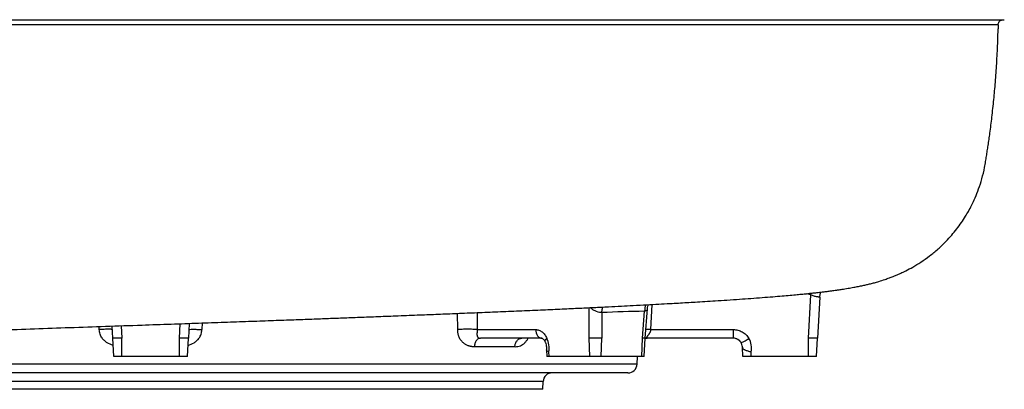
# Model space of a CAD drawing. Header units: millimetres. Extents: x 571 to 2569, y 611 to 2775.
# Tile 12 of 20: x 2029 to 2569, y 752 to 954. Entities that reach past the tile are written whole.
import ezdxf

# ---------------------------------------------------------------- set-up
doc = ezdxf.new("R2010")
doc.units = ezdxf.units.MM

msp = doc.modelspace()

# ---------------------------------------------------------------- linework, layer by layer
at = {"color": 8, "linetype": 'Continuous', "lineweight": 25}
for p, q in [((2462.7, 803.33), (2460.12, 803.97)), ((2462.7, 803.33), (2462.9, 804.29)), ((2341.13, 779.61), (2341.13, 796.32)), ((2375.55, 798.07), (2374.91, 784.34)), ((2269.08, 784.34), (2269.05, 793.2)), ((2279.71, 793.63), (2279.75, 784.34)), ((2072.56, 784.34), (2072.47, 786.01)), ((2084.59, 786.42), (2084.95, 779.61)), ((2116.46, 779.61), (2116.88, 787.53)), ((2129.04, 787.95), (2128.85, 784.34)), ((2374.91, 784.34), (2372.29, 784.44)), ((2372.47, 779.61), (2371.93, 779.5)), ((2100.7, 765.34), (1833.96, 765.34)), ((2367.45, 765.34), (2100.7, 765.34)), ((2100.7, 755.87), (1885.48, 755.87)), ((2315.93, 755.87), (2100.7, 755.87))]:
    msp.add_line(p, q, dxfattribs=at)
at = {"color": 7, "linetype": 'Continuous', "lineweight": 25}
for p, q in [((2461.46, 779.61), (2462.7, 803.33)), ((2467.63, 802.14), (2466.45, 779.61)), ((2370.47, 779.61), (2371.57, 794.38)), ((2371.93, 779.61), (2373.12, 795.61)), ((2348.19, 793.59), (2348.19, 779.61)), ((2079.95, 779.61), (2079.61, 786.25)), ((2121.88, 787.7), (2121.45, 779.61)), ((2279.75, 784.34), (2311.78, 784.34)), ((2374.91, 784.34), (2420.21, 784.34)), ((2420.21, 784.34), (2420.21, 779.61)), ((2080.48, 769.61), (2079.95, 779.61)), ((2084.95, 769.61), (2084.95, 779.61)), ((2116.46, 769.61), (2116.46, 779.61)), ((2120.93, 769.61), (2121.45, 779.61)), ((2315.31, 779.61), (2281.56, 779.61)), ((2341.5, 769.61), (2341.13, 779.61)), ((2347.82, 769.61), (2348.19, 779.61)), ((2370.1, 769.61), (2370.47, 779.61)), ((2371.41, 769.61), (2371.93, 779.61)), ((2420.21, 779.61), (2372.47, 779.61)), ((2461.46, 769.61), (2461.46, 779.61)), ((2465.93, 769.61), (2466.45, 779.61)), ((2300.46, 774.87), (2278.24, 774.87)), ((2317.72, 773.16), (2317.91, 769.61)), ((2425.48, 769.61), (2425.22, 774.6)), ((2116.46, 769.61), (2084.95, 769.61)), ((2319.22, 769.61), (2317.91, 769.61)), ((2319.22, 769.61), (2319.12, 772.1)), ((2341.5, 769.61), (2319.22, 769.61)), ((2370.1, 769.61), (2347.82, 769.61)), ((2367.45, 765.34), (2367.68, 769.61)), ((2429.95, 769.61), (2425.48, 769.61)), ((2429.95, 769.61), (2429.95, 772.1)), ((2461.46, 769.61), (2429.95, 769.61)), ((2100.7, 760.61), (1838.95, 760.61)), ((2362.46, 760.61), (2100.7, 760.61)), ((2100.7, 751.61), (1885.7, 751.61)), ((2315.7, 751.61), (2100.7, 751.61)), ((2315.7, 751.61), (2315.93, 755.87))]:
    msp.add_line(p, q, dxfattribs=at)
at = {"color": 7, "linetype": 'Continuous', "lineweight": 25, "flags": 128}
for points in [[(2467.63, 802.14), (2467.87, 803.69), (2468.28, 804.88)], [(2311.78, 784.34), (2311.88, 783.41), (2312.1, 782.51), (2312.44, 781.69), (2312.88, 780.98), (2313.41, 780.39), (2314, 779.96), (2314.65, 779.7), (2315.31, 779.61)], [(2371.91, 779.5), (2372, 779.52), (2372.94, 779.61)]]:
    msp.add_lwpolyline(points, dxfattribs=at)
at = {"color": 8, "linetype": 'Continuous', "lineweight": 25, "flags": 128}
for points in [[(2348.19, 793.59), (2348.35, 795.33), (2348.68, 796.69)], [(2317.01, 777.65), (2316.98, 777.76), (2317, 778.12), (2317.18, 778.53), (2317.53, 778.99), (2318.03, 779.47)]]:
    msp.add_lwpolyline(points, dxfattribs=at)
at = {"color": 8, "linetype": 'Continuous', "lineweight": 25}
msp.add_arc((2381.91, 794.18), 10.34, 158.6362, 178.9106, dxfattribs=at)
at = {"color": 7, "linetype": 'Continuous', "lineweight": 25}
for centre, radius, start, end in [((2420.21, 774.61), 5, 30.8701, 90), ((2413.92, 802.03), 27.01, 293.0542, 303.4), ((2420.21, 774.34), 10, 347.0286, 30.8701), ((2420.21, 774.61), 5, 3, 30.8701), ((2362.46, 765.61), 5, 270, 357), ((2320.92, 755.61), 5, 90, 177)]:
    msp.add_arc(centre, radius, start, end, dxfattribs=at)
msp.add_ellipse((2312.15, 774.34), major_axis=(-0.74, 9.99), ratio=0.705175, start_param=4.43392, end_param=5.199098, dxfattribs=at)
for points, knots in [([(1786.42, 954.11), (1791.72, 954.11), (1797, 954.11), (1817.12, 954.11), (1831.82, 954.11), (1853.69, 954.11), (1860.91, 954.11), (1871.79, 954.11), (1875.43, 954.11), (1882.66, 954.11), (1886.22, 954.11), (1893.24, 954.11), (1896.72, 954.11), (1904.13, 954.11), (1908.1, 954.11), (1914.25, 954.11), (1916.32, 954.11), (1920.45, 954.11), (1922.5, 954.11), (1928.64, 954.11), (1932.7, 954.11), (1944.98, 954.11), (1953.29, 954.11), (1969.94, 954.11), (1978.32, 954.11), (2003.61, 954.11), (2020.66, 954.11), (2055.03, 954.11), (2072.35, 954.11), (2107.08, 954.11), (2124.5, 954.11), (2146.17, 954.11), (2150.49, 954.11), (2159.15, 954.11), (2163.49, 954.11), (2172.12, 954.11), (2176.39, 954.11), (2184.81, 954.11), (2188.97, 954.11), (2201.38, 954.11), (2209.6, 954.11), (2225.81, 954.11), (2233.81, 954.11), (2273.35, 954.11), (2303.41, 954.11), (2345.93, 954.11), (2359.66, 954.11), (2386.19, 954.11), (2399, 954.11), (2435.73, 954.11), (2457.62, 954.11), (2495.99, 954.11), (2512.46, 954.11), (2529.36, 954.11), (2532.55, 954.11), (2538.56, 954.11), (2541.39, 954.11), (2546.6, 954.11), (2548.98, 954.11), (2553.35, 954.11), (2555.33, 954.11), (2564.24, 954.11), (2568.15, 954.11), (2568.83, 954.11), (2568.83, 954.11), (2568.84, 954.11)], [0.1701243, 0.1701243, 0.1701243, 0.1701243, 0.1770949, 0.1770949, 0.1967721, 0.1967721, 0.2066107, 0.2066107, 0.21153, 0.21153, 0.2164493, 0.2164493, 0.2213686, 0.2213686, 0.2262879, 0.2262879, 0.2287475, 0.2287475, 0.2312072, 0.2312072, 0.2361265, 0.2361265, 0.2459651, 0.2459651, 0.2558037, 0.2558037, 0.2754809, 0.2754809, 0.2951581, 0.2951581, 0.3148353, 0.3148353, 0.3197546, 0.3197546, 0.3246739, 0.3246739, 0.3295932, 0.3295932, 0.3345125, 0.3345125, 0.3443511, 0.3443511, 0.3541897, 0.3541897, 0.3935441, 0.3935441, 0.4132213, 0.4132213, 0.4328985, 0.4328985, 0.4722529, 0.4722529, 0.5116073, 0.5116073, 0.5214459, 0.5214459, 0.5312845, 0.5312845, 0.5411231, 0.5411231, 0.5509617, 0.5509617, 0.5903162, 0.5903162, 0.5905052, 0.5905052, 0.5905052, 0.5905052]), ([(2565.47, 951.36), (2565.13, 951.36), (2563.22, 951.36), (2558.1, 951.36), (2556.02, 951.36), (2551.12, 951.36), (2548.29, 951.36), (2544.27, 951.36), (2543.45, 951.36), (2541.75, 951.36), (2540.87, 951.36), (2538.19, 951.36), (2536.32, 951.36), (2530.43, 951.36), (2526.17, 951.36), (2516.99, 951.36), (2512.08, 951.36), (2501.6, 951.36), (2496.04, 951.36), (2487.2, 951.36), (2484.18, 951.36), (2479.51, 951.36), (2477.94, 951.36), (2474.74, 951.36), (2473.12, 951.36), (2464.95, 951.36), (2458.14, 951.36), (2444.03, 951.36), (2436.72, 951.36), (2421.59, 951.36), (2413.78, 951.36), (2397.63, 951.36), (2389.3, 951.36), (2376.42, 951.36), (2372.07, 951.36), (2365.43, 951.36), (2363.21, 951.36), (2358.72, 951.36), (2356.46, 951.36), (2345.11, 951.36), (2335.87, 951.36), (2317.09, 951.36), (2307.55, 951.36), (2288.17, 951.36), (2278.33, 951.36), (2258.35, 951.36), (2248.21, 951.36), (2227.64, 951.36), (2217.2, 951.36), (2195.99, 951.36), (2185.34, 951.36), (2163.96, 951.36), (2153.22, 951.36), (2131.66, 951.36), (2120.84, 951.36), (2099.12, 951.36), (2088.23, 951.36), (2066.36, 951.36), (2055.38, 951.36), (2041.62, 951.36), (2038.86, 951.36), (2033.34, 951.36), (2030.58, 951.36), (2022.32, 951.36), (2016.82, 951.36), (2000.39, 951.36), (1989.49, 951.36), (1967.82, 951.36), (1957.04, 951.36), (1935.59, 951.36), (1924.92, 951.36), (1908.98, 951.36), (1903.68, 951.36), (1893.1, 951.36), (1887.83, 951.36), (1877.31, 951.36), (1872.06, 951.36), (1861.6, 951.36), (1856.39, 951.36), (1846.03, 951.36), (1840.88, 951.36), (1830.65, 951.36), (1825.58, 951.36), (1810.47, 951.36), (1800.54, 951.36), (1790.73, 951.36)], [0, 0, 0, 0, 0.0625, 0.0625, 0.09375, 0.09375, 0.125, 0.125, 0.132812, 0.132812, 0.140625, 0.140625, 0.15625, 0.15625, 0.1875, 0.1875, 0.21875, 0.21875, 0.25, 0.25, 0.265625, 0.265625, 0.273437, 0.273437, 0.28125, 0.28125, 0.3125, 0.3125, 0.34375, 0.34375, 0.375, 0.375, 0.40625, 0.40625, 0.421875, 0.421875, 0.429687, 0.429687, 0.4375, 0.4375, 0.46875, 0.46875, 0.5, 0.5, 0.53125, 0.53125, 0.5625, 0.5625, 0.59375, 0.59375, 0.625, 0.625, 0.65625, 0.65625, 0.6875, 0.6875, 0.71875, 0.71875, 0.75, 0.75, 0.757812, 0.757812, 0.765625, 0.765625, 0.78125, 0.78125, 0.8125, 0.8125, 0.84375, 0.84375, 0.875, 0.875, 0.890625, 0.890625, 0.90625, 0.90625, 0.921875, 0.921875, 0.9375, 0.9375, 0.953125, 0.953125, 0.96875, 0.96875, 1, 1, 1, 1]), ([(2565.47, 951.36), (2565.47, 951.62), (2565.5, 951.89), (2565.68, 952.46), (2565.82, 952.77), (2566.16, 953.19), (2566.29, 953.33), (2566.59, 953.58), (2566.76, 953.7), (2567.13, 953.89), (2567.34, 953.97), (2567.76, 954.08), (2567.99, 954.11), (2568.22, 954.11)], [0, 0, 0, 0, 0.25, 0.25, 0.5, 0.5, 0.625, 0.625, 0.75, 0.75, 0.875, 0.875, 1, 1, 1, 1]), ([(2565.47, 951.36), (2565.47, 951.04), (2565.47, 950.34), (2565.47, 949.61), (2565.48, 949.16), (2565.48, 949.14), (2565.48, 949.13)], [0, 0, 0, 0, 0.2349403, 0.5060713, 0.7850652, 1, 1, 1, 1]), ([(1675.4, 758.12), (1676.53, 758.28), (1679.75, 758.75), (1684.85, 759.48), (1690.41, 760.28), (1695.23, 760.98), (1699.32, 761.58), (1702.67, 762.09), (1705.36, 762.5), (1707.66, 762.86), (1709.84, 763.2), (1712.09, 763.56), (1714.67, 763.97), (1717.55, 764.45), (1720.6, 764.97), (1723.48, 765.48), (1726.19, 765.96), (1729, 766.48), (1732.13, 767.08), (1735.56, 767.76), (1738.87, 768.45), (1741.66, 769.04), (1744.05, 769.56), (1746.18, 770.04), (1748.3, 770.52), (1750.52, 771.03), (1752.58, 771.49), (1754.43, 771.9), (1756.08, 772.26), (1757.57, 772.57), (1758.96, 772.85), (1760.19, 773.08), (1761.62, 773.34), (1763.36, 773.63), (1765.66, 773.98), (1767.94, 774.28), (1770.4, 774.56), (1772.5, 774.77), (1774.19, 774.92), (1775.68, 775.03), (1777.3, 775.15), (1778.81, 775.25), (1780.18, 775.33), (1781.67, 775.42), (1783.46, 775.51), (1785.4, 775.61), (1787.19, 775.69), (1788.66, 775.76), (1789.99, 775.81), (1791.35, 775.87), (1794.88, 776), (1800.41, 776.2), (1808.32, 776.46), (1816.28, 776.74), (1824.76, 777.07), (1833.88, 777.43), (1844.3, 777.86), (1855.9, 778.35), (1868.72, 778.86), (1882.16, 779.37), (1896.34, 779.88), (1910.5, 780.38), (1924.58, 780.86), (1938.45, 781.34), (1952.93, 781.84), (1967.94, 782.37), (1983.35, 782.91), (2000.07, 783.5), (2017.99, 784.12), (2037.09, 784.79), (2056.45, 785.46), (2076.1, 786.13), (2094.63, 786.76), (2111.63, 787.35), (2126.71, 787.87), (2140.88, 788.36), (2154.13, 788.83), (2166.4, 789.28), (2177.59, 789.69), (2187.77, 790.06), (2197.07, 790.41), (2206.16, 790.75), (2215.56, 791.1), (2225.78, 791.49), (2236.84, 791.92), (2247.8, 792.35), (2258.55, 792.78), (2268.99, 793.2), (2279.92, 793.64), (2291.29, 794.11), (2302.91, 794.6), (2314.29, 795.09), (2325.02, 795.57), (2334.81, 796.02), (2343.65, 796.44), (2351.59, 796.83), (2358.73, 797.19), (2365.73, 797.55), (2372.51, 797.91), (2379.24, 798.27), (2385.01, 798.59), (2390.13, 798.88), (2394.77, 799.15), (2399.59, 799.43), (2404.81, 799.75), (2410.63, 800.12), (2417.04, 800.54), (2423.55, 800.98), (2430.01, 801.44), (2436.06, 801.89), (2441.77, 802.33), (2446.85, 802.75), (2451.29, 803.13), (2455.06, 803.48), (2458.24, 803.78), (2460.95, 804.05), (2463.51, 804.32), (2466.2, 804.61), (2468.78, 804.91), (2471.21, 805.21), (2473.31, 805.47), (2475.21, 805.73), (2476.67, 805.93), (2477.82, 806.09), (2478.84, 806.24), (2480.07, 806.43), (2481.56, 806.66), (2483.64, 807), (2486.1, 807.44), (2488.74, 807.95), (2491.12, 808.45), (2493.31, 808.94), (2495.43, 809.46), (2497.56, 810.01), (2500.17, 810.76), (2503.04, 811.66), (2505.69, 812.6), (2507.7, 813.36), (2509.36, 814.04), (2510.72, 814.62), (2512.53, 815.43), (2515.19, 816.7), (2518.77, 818.61), (2523.19, 821.29), (2527.9, 824.6), (2532.56, 828.43), (2537.67, 833.32), (2542.81, 839.26), (2546.69, 844.88), (2549.27, 849.26), (2551.06, 852.6), (2552.97, 856.69), (2554.9, 861.53), (2556.67, 867.1), (2557.88, 872.18), (2558.58, 876.33), (2559.07, 879.32), (2559.53, 882.24), (2559.99, 885.31), (2560.46, 888.56), (2561.18, 893.69), (2562.1, 900.97), (2563.11, 910.28), (2564, 920.1), (2564.71, 930.35), (2565.23, 940.12), (2565.38, 946.46), (2565.45, 949.13)], [0, 0, 0, 0, 0.0042264, 0.0121318, 0.0191968, 0.0254359, 0.0308519, 0.0354382, 0.0389915, 0.041875, 0.0447613, 0.0477926, 0.0509732, 0.0552545, 0.0596312, 0.0636759, 0.0673543, 0.0709453, 0.0752471, 0.080327, 0.0853524, 0.0895265, 0.0928263, 0.0960388, 0.0999297, 0.1043659, 0.1090585, 0.113349, 0.1177379, 0.1221088, 0.1260073, 0.129385, 0.1325691, 0.1390438, 0.1449207, 0.1504074, 0.1568865, 0.1615838, 0.1637409, 0.166456, 0.1694003, 0.1717711, 0.1735474, 0.1755034, 0.1780451, 0.1807521, 0.1830444, 0.1848025, 0.1861861, 0.1877335, 0.1894878, 0.1980639, 0.2055173, 0.2130574, 0.2210254, 0.2294108, 0.2381972, 0.2491035, 0.2604003, 0.2721122, 0.2842496, 0.2968357, 0.3076999, 0.318838, 0.3301904, 0.3417985, 0.353627, 0.3656049, 0.3800495, 0.3945467, 0.409201, 0.4241297, 0.4392178, 0.4512523, 0.4626537, 0.4734078, 0.4835185, 0.4930017, 0.5018731, 0.5098138, 0.5171827, 0.5241443, 0.531693, 0.5399729, 0.5489832, 0.5587353, 0.5669326, 0.5756194, 0.5848101, 0.5944955, 0.6046612, 0.6149928, 0.6247652, 0.6339324, 0.6425256, 0.6505547, 0.658021, 0.6649186, 0.6730794, 0.6802443, 0.6870457, 0.6923255, 0.6976707, 0.7031456, 0.7093796, 0.7165379, 0.7246301, 0.7336732, 0.7419227, 0.7507465, 0.7591809, 0.766946, 0.7740406, 0.7804659, 0.7859129, 0.7907683, 0.7952369, 0.8002205, 0.8058313, 0.8101353, 0.8145858, 0.8185371, 0.8219218, 0.8237585, 0.8257084, 0.828191, 0.8312095, 0.8347531, 0.8409087, 0.8462242, 0.8507084, 0.8547394, 0.8585177, 0.8623026, 0.8662361, 0.8710322, 0.8742352, 0.8769817, 0.8791532, 0.880753, 0.8820631, 0.8850118, 0.8889466, 0.8933404, 0.8979482, 0.9026488, 0.9073755, 0.9141351, 0.9205255, 0.9228131, 0.9256758, 0.9290951, 0.9330385, 0.9374716, 0.9423317, 0.9448558, 0.9469883, 0.9492058, 0.9515527, 0.9540289, 0.9566347, 0.9632889, 0.9706623, 0.9778529, 0.9856158, 0.9939496, 1, 1, 1, 1]), ([(2467.63, 802.14), (2467.63, 802.13), (2467.6, 802.13), (2467.5, 802.13), (2467.46, 802.13), (2467.36, 802.14), (2467.31, 802.14), (2467.11, 802.15), (2466.96, 802.16), (2466.59, 802.2), (2466.37, 802.23), (2465.91, 802.31), (2465.65, 802.35), (2465.11, 802.48), (2464.82, 802.55), (2464.23, 802.73), (2463.93, 802.83), (2463.31, 803.06), (2463.01, 803.19), (2462.7, 803.33)], [0, 0, 0, 0, 0.125, 0.125, 0.1875, 0.1875, 0.25, 0.25, 0.375, 0.375, 0.5, 0.5, 0.625, 0.625, 0.75, 0.75, 0.875, 0.875, 1, 1, 1, 1]), ([(2373.15, 795.61), (2373.17, 795.87), (2373.22, 796.64), (2373.43, 797.46), (2373.69, 797.94), (2373.7, 797.97)], [0, 0, 0, 0, 0.31794, 0.956023, 1, 1, 1, 1]), ([(2079.71, 784.34), (2079.7, 784.36), (2079.67, 784.38), (2079.5, 784.42), (2079.38, 784.44), (2079.03, 784.46), (2078.82, 784.47), (2078.3, 784.48), (2077.99, 784.49), (2077.31, 784.49), (2076.93, 784.48), (2076.12, 784.47), (2075.69, 784.46), (2074.81, 784.44), (2074.36, 784.42), (2073.45, 784.38), (2073, 784.36), (2072.56, 784.34)], [0, 0, 0, 0, 0.125, 0.125, 0.25, 0.25, 0.375, 0.375, 0.5, 0.5, 0.625, 0.625, 0.75, 0.75, 0.875, 0.875, 1, 1, 1, 1]), ([(2121.7, 784.34), (2121.7, 784.39), (2121.89, 784.43), (2122.59, 784.48), (2123.11, 784.49), (2124.41, 784.49), (2125.2, 784.48), (2126.93, 784.43), (2127.88, 784.39), (2128.85, 784.34)], [0, 0, 0, 0, 0.25, 0.25, 0.5, 0.5, 0.75, 0.75, 1, 1, 1, 1]), ([(2279.75, 784.34), (2279.43, 784.36), (2279.08, 784.38), (2278.31, 784.42), (2277.89, 784.44), (2276.99, 784.46), (2276.52, 784.47), (2275.54, 784.48), (2275.03, 784.49), (2274.01, 784.49), (2273.5, 784.48), (2272.49, 784.47), (2272, 784.46), (2271.07, 784.44), (2270.63, 784.42), (2269.8, 784.38), (2269.42, 784.36), (2269.08, 784.34)], [0, 0, 0, 0, 0.125, 0.125, 0.25, 0.25, 0.375, 0.375, 0.5, 0.5, 0.625, 0.625, 0.75, 0.75, 0.875, 0.875, 1, 1, 1, 1]), ([(2278.24, 774.87), (2278.14, 774.87), (2277.93, 774.87), (2277.62, 774.89), (2277.31, 774.91), (2277.01, 774.95), (2276.7, 774.99), (2276.4, 775.05), (2276.09, 775.11), (2275.79, 775.19), (2275.49, 775.27), (2275.19, 775.37), (2274.51, 775.61), (2273.47, 776.1), (2272.15, 777.02), (2270.99, 778.2), (2270.26, 779.35), (2269.85, 780.22), (2269.65, 780.76), (2269.47, 781.31), (2269.33, 781.88), (2269.22, 782.47), (2269.14, 783.08), (2269.09, 783.7), (2269.08, 784.13), (2269.08, 784.34)], [0, 0, 0, 0, 0.023964, 0.047833, 0.071623, 0.095348, 0.119022, 0.14266, 0.166278, 0.189889, 0.21351, 0.237154, 0.260836, 0.378354, 0.489715, 0.605182, 0.714782, 0.750048, 0.785065, 0.820013, 0.855076, 0.890433, 0.926262, 0.96273, 1, 1, 1, 1]), ([(2279.75, 784.34), (2279.75, 784.28), (2279.74, 784.14), (2279.73, 783.94), (2279.72, 783.74), (2279.72, 783.55), (2279.71, 783.36), (2279.71, 783.18), (2279.7, 783), (2279.7, 782.83), (2279.69, 782.66), (2279.68, 782.44), (2279.67, 782.14), (2279.66, 781.81), (2279.67, 781.47), (2279.69, 781.18), (2279.73, 780.91), (2279.8, 780.67), (2279.89, 780.46), (2280, 780.27), (2280.15, 780.1), (2280.32, 779.95), (2280.52, 779.83), (2280.74, 779.73), (2280.99, 779.66), (2281.26, 779.61), (2281.46, 779.61), (2281.56, 779.61)], [0, 0, 0, 0, 0.025549, 0.050842, 0.075903, 0.100756, 0.125427, 0.149942, 0.174327, 0.198609, 0.222814, 0.24697, 0.297513, 0.35864, 0.415903, 0.473248, 0.526221, 0.577087, 0.625943, 0.672902, 0.718088, 0.765574, 0.812575, 0.859303, 0.905972, 0.9528, 1, 1, 1, 1]), ([(2311.78, 784.34), (2312.09, 784.34), (2312.4, 784.32), (2313.01, 784.2), (2313.31, 784.12), (2313.9, 783.9), (2314.2, 783.76), (2314.77, 783.44), (2315.05, 783.25), (2315.87, 782.61), (2316.37, 782.1), (2317.06, 781.19), (2317.28, 780.87), (2317.68, 780.19), (2317.86, 779.84), (2318.03, 779.47)], [0, 0, 0, 0, 0.125, 0.125, 0.25, 0.25, 0.375, 0.375, 0.5, 0.5, 0.75, 0.75, 0.875, 0.875, 1, 1, 1, 1]), ([(2374.91, 784.34), (2374.9, 784.28), (2374.88, 784.14), (2374.85, 783.94), (2374.81, 783.74), (2374.76, 783.55), (2374.71, 783.36), (2374.65, 783.18), (2374.59, 783), (2374.52, 782.83), (2374.44, 782.66), (2374.33, 782.44), (2374.16, 782.14), (2373.94, 781.81), (2373.7, 781.47), (2373.48, 781.18), (2373.26, 780.91), (2373.08, 780.67), (2372.92, 780.46), (2372.78, 780.27), (2372.66, 780.1), (2372.57, 779.95), (2372.5, 779.83), (2372.45, 779.73), (2372.43, 779.66), (2372.44, 779.61), (2372.46, 779.61), (2372.47, 779.61)], [0, 0, 0, 0, 0.025549, 0.050842, 0.075903, 0.100756, 0.125427, 0.149942, 0.174327, 0.198609, 0.222814, 0.24697, 0.297513, 0.35864, 0.415903, 0.473248, 0.526221, 0.577087, 0.625943, 0.672902, 0.718088, 0.765574, 0.812575, 0.859303, 0.905972, 0.9528, 1, 1, 1, 1]), ([(2420.21, 784.34), (2420.65, 784.34), (2421.08, 784.32), (2421.94, 784.2), (2422.36, 784.12), (2423.19, 783.9), (2423.6, 783.76), (2424.39, 783.44), (2424.78, 783.25), (2425.91, 782.61), (2426.59, 782.1), (2427.51, 781.19), (2427.8, 780.87), (2428.33, 780.19), (2428.57, 779.84), (2428.79, 779.47)], [0, 0, 0, 0, 0.125, 0.125, 0.25, 0.25, 0.375, 0.375, 0.5, 0.5, 0.75, 0.75, 0.875, 0.875, 1, 1, 1, 1]), ([(2281.56, 779.61), (2281.14, 779.61), (2280.72, 779.48), (2279.94, 779.02), (2279.58, 778.67), (2278.97, 777.8), (2278.72, 777.27), (2278.36, 776.12), (2278.26, 775.5), (2278.24, 774.87)], [0, 0, 0, 0, 0.25, 0.25, 0.5, 0.5, 0.75, 0.75, 1, 1, 1, 1]), ([(2300.46, 774.87), (2300.48, 775.5), (2300.6, 776.12), (2301, 777.27), (2301.28, 777.8), (2301.96, 778.67), (2302.37, 779.02), (2303.25, 779.48), (2303.72, 779.61), (2304.19, 779.61)], [0, 0, 0, 0, 0.25, 0.25, 0.5, 0.5, 0.75, 0.75, 1, 1, 1, 1]), ([(2315.32, 779.6), (2315.32, 779.6), (2315.32, 779.61), (2315.44, 779.58), (2315.77, 779.39), (2316.2, 778.97), (2316.64, 778.41), (2316.9, 777.87), (2317.01, 777.63)], [0, 0, 0, 0, 0.113293, 0.340279, 0.520451, 0.688497, 0.861042, 1, 1, 1, 1]), ([(2317.02, 777.65), (2317.09, 777.49), (2317.3, 777), (2317.58, 776.05), (2317.76, 774.82), (2317.78, 773.76), (2317.71, 773.16), (2317.69, 772.96)], [0, 0, 0, 0, 0.120272, 0.368496, 0.61942, 0.871737, 1, 1, 1, 1]), ([(2424.5, 777.17), (2424.4, 777.35), (2424.28, 777.52), (2424.02, 777.86), (2423.87, 778.02), (2423.41, 778.47), (2423.07, 778.73), (2422.51, 779.06), (2422.31, 779.15), (2421.91, 779.31), (2421.71, 779.38), (2421.08, 779.55), (2420.65, 779.61), (2420.21, 779.61)], [0, 0, 0, 0, 0.125, 0.125, 0.25, 0.25, 0.5, 0.5, 0.625, 0.625, 0.75, 0.75, 1, 1, 1, 1]), ([(2319.12, 772.1), (2319.12, 772.1), (2318.94, 772.18), (2318.43, 772.41), (2317.81, 772.78), (2317.77, 773.08), (2317.75, 773.23)], [0, 0, 0, 0, 0.008005, 0.192191, 0.616446, 1, 1, 1, 1]), ([(2425.22, 774.6), (2425.21, 774.68), (2425.21, 774.77), (2425.2, 774.86), (2425.2, 774.86), (2425.2, 774.86), (2425.2, 774.87)], [0, 0, 0, 0, 0.000347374, 0.000347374, 0.000347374, 0.0003615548, 0.0003615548, 0.0003615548, 0.0003615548]), ([(2425.22, 774.6), (2425.22, 774.54), (2425.22, 774.49), (2425.23, 774.39), (2425.24, 774.35), (2425.26, 774.23), (2425.29, 774.16), (2425.37, 773.96), (2425.46, 773.86), (2425.69, 773.65), (2425.84, 773.56), (2426.18, 773.37), (2426.38, 773.28), (2426.81, 773.1), (2427.05, 773.01), (2427.57, 772.83), (2427.85, 772.74), (2428.42, 772.56), (2428.72, 772.47), (2429.33, 772.28), (2429.64, 772.19), (2429.95, 772.1)], [0, 0, 0, 0, 0.03125, 0.03125, 0.0625, 0.0625, 0.125, 0.125, 0.25, 0.25, 0.375, 0.375, 0.5, 0.5, 0.625, 0.625, 0.75, 0.75, 0.875, 0.875, 1, 1, 1, 1]), ([(2084.95, 769.61), (2084.36, 769.61), (2083.78, 769.61), (2082.7, 769.61), (2082.2, 769.61), (2081.37, 769.61), (2081.04, 769.61), (2080.59, 769.61), (2080.48, 769.61), (2080.48, 769.61)], [2.357564, 2.357564, 2.357564, 2.357564, 2.749578, 2.749578, 3.141593, 3.141593, 3.533607, 3.533607, 3.925621, 3.925621, 3.925621, 3.925621]), ([(2120.93, 769.61), (2120.93, 769.61), (2120.81, 769.61), (2120.37, 769.61), (2120.04, 769.61), (2119.21, 769.61), (2118.71, 769.61), (2117.63, 769.61), (2117.05, 769.61), (2116.46, 769.61)], [2.357564, 2.357564, 2.357564, 2.357564, 2.749578, 2.749578, 3.141593, 3.141593, 3.533607, 3.533607, 3.925621, 3.925621, 3.925621, 3.925621]), ([(2347.82, 769.61), (2347.4, 769.61), (2346.91, 769.61), (2345.83, 769.61), (2345.24, 769.61), (2344.07, 769.61), (2343.49, 769.61), (2342.41, 769.61), (2341.91, 769.61), (2341.5, 769.61)], [2.357564, 2.357564, 2.357564, 2.357564, 2.749578, 2.749578, 3.141593, 3.141593, 3.533607, 3.533607, 3.925621, 3.925621, 3.925621, 3.925621]), ([(2371.35, 769.61), (2371.35, 769.61), (2371.35, 769.61), (2370.86, 769.61), (2370.32, 769.61), (2370.1, 769.61)], [0, 0, 0, 0, 0.2884617, 0.7164994, 1, 1, 1, 1]), ([(2465.93, 769.61), (2465.93, 769.61), (2465.81, 769.61), (2465.37, 769.61), (2465.04, 769.61), (2464.21, 769.61), (2463.71, 769.61), (2462.63, 769.61), (2462.05, 769.61), (2461.46, 769.61)], [2.357564, 2.357564, 2.357564, 2.357564, 2.749578, 2.749578, 3.141593, 3.141593, 3.533607, 3.533607, 3.925621, 3.925621, 3.925621, 3.925621])]:
    msp.add_open_spline(points, degree=3, knots=knots, dxfattribs=at)
at = {"color": 8, "linetype": 'Continuous', "lineweight": 25}
for points, knots in [([(2348.19, 793.59), (2347.75, 793.61), (2346.87, 793.67), (2345.21, 794.14), (2343.55, 794.95), (2342.4, 795.74), (2341.93, 796.27), (2341.85, 796.35)], [0, 0, 0, 0, 0.22073, 0.447838, 0.688145, 0.94907, 1, 1, 1, 1]), ([(2373.06, 795.62), (2373.04, 795.41), (2372.99, 794.95), (2372.38, 794.56), (2371.77, 794.43), (2371.57, 794.38)], [0, 0, 0, 0, 0.343445, 0.773568, 1, 1, 1, 1]), ([(2080.16, 775.64), (2079.04, 776.04), (2077.29, 776.67), (2075.31, 778.2), (2073.92, 779.8), (2072.86, 781.87), (2072.66, 783.51), (2072.56, 784.34)], [0, 0, 0, 0, 0.286746, 0.448415, 0.60187, 0.797665, 1, 1, 1, 1]), ([(2121.25, 775.63), (2122.38, 776.04), (2124.14, 776.68), (2126.12, 778.22), (2127.5, 779.82), (2128.55, 781.88), (2128.75, 783.51), (2128.85, 784.34)], [0, 0, 0, 0, 0.289786, 0.450634, 0.603497, 0.798471, 1, 1, 1, 1]), ([(2300.52, 774.87), (2301.51, 774.99), (2303.38, 775.21), (2305.52, 776.64), (2306.9, 778.17), (2307.43, 779.15), (2307.68, 779.61)], [0, 0, 0, 0, 0.368682, 0.692999, 0.85717, 1, 1, 1, 1])]:
    msp.add_open_spline(points, degree=3, knots=knots, dxfattribs=at)
at = {"color": 7, "linetype": 'Continuous', "lineweight": 25}
for points in [[(2371.57, 794.38), (2363.77, 794.22), (2355.98, 793.97), (2348.19, 793.59)], [(2080.33, 779.61), (2080.08, 779.61), (2079.95, 779.61), (2079.95, 779.61)], [(2081.42, 779.61), (2080.95, 779.61), (2080.58, 779.61), (2080.33, 779.61)], [(2083.04, 779.61), (2082.43, 779.61), (2081.88, 779.61), (2081.42, 779.61)], [(2084.95, 779.61), (2084.29, 779.61), (2083.64, 779.61), (2083.04, 779.61)], [(2118.37, 779.61), (2117.77, 779.61), (2117.12, 779.61), (2116.46, 779.61)], [(2119.99, 779.61), (2119.53, 779.61), (2118.98, 779.61), (2118.37, 779.61)], [(2121.07, 779.61), (2120.82, 779.61), (2120.45, 779.61), (2119.99, 779.61)], [(2121.45, 779.61), (2121.45, 779.61), (2121.32, 779.61), (2121.07, 779.61)], [(2342.75, 779.61), (2342.14, 779.61), (2341.59, 779.61), (2341.13, 779.61)], [(2344.66, 779.61), (2344, 779.61), (2343.35, 779.61), (2342.75, 779.61)], [(2346.57, 779.61), (2345.96, 779.61), (2345.31, 779.61), (2344.66, 779.61)], [(2348.19, 779.61), (2347.72, 779.61), (2347.17, 779.61), (2346.57, 779.61)], [(2371.55, 779.61), (2371.3, 779.61), (2370.93, 779.61), (2370.47, 779.61)], [(2371.93, 779.61), (2371.93, 779.61), (2371.8, 779.61), (2371.55, 779.61)], [(2463.37, 779.61), (2462.77, 779.61), (2462.12, 779.61), (2461.46, 779.61)], [(2464.99, 779.61), (2464.53, 779.61), (2463.98, 779.61), (2463.37, 779.61)], [(2466.07, 779.61), (2465.82, 779.61), (2465.45, 779.61), (2464.99, 779.61)], [(2466.45, 779.61), (2466.45, 779.61), (2466.32, 779.61), (2466.07, 779.61)], [(2300.52, 774.87), (2300.5, 774.87), (2300.48, 774.87), (2300.46, 774.87)]]:
    msp.add_open_spline(points, degree=3, dxfattribs=at)

doc.saveas('drawing.dxf')
